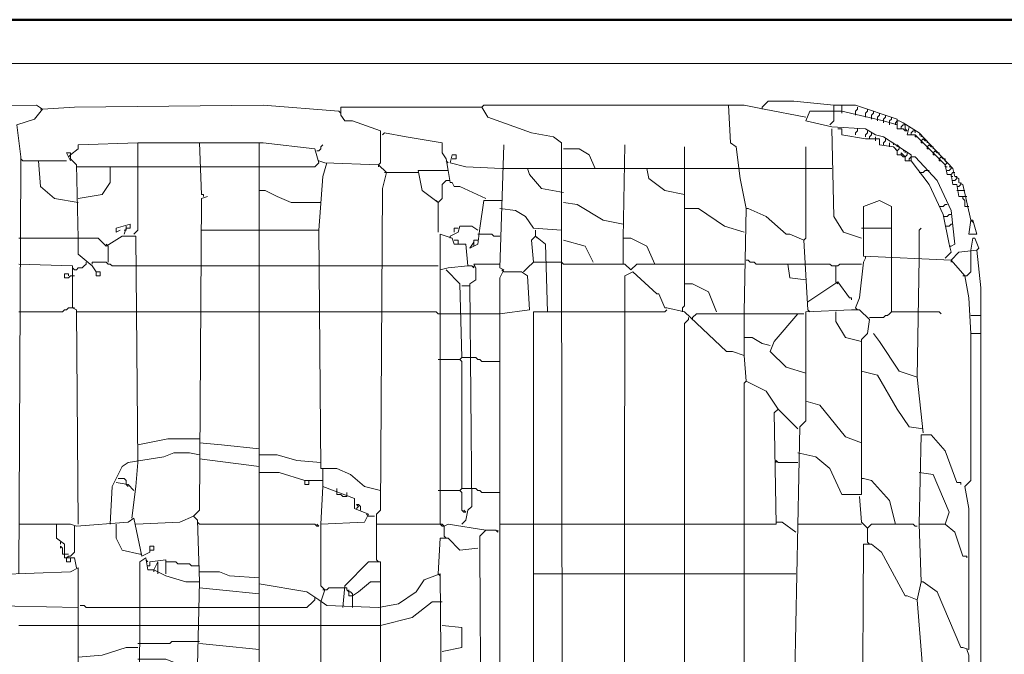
# Model space of a CAD drawing. Header units: millimetres. Extents: x 6435372 to 7248404, y 1559872 to 1886246.
# Tile 84 of 207: x 6812613 to 6813144, y 1853534 to 1853876. Entities that reach past the tile are written whole.
import ezdxf

# ---------------------------------------------------------------- set-up
doc = ezdxf.new("R2010")
doc.units = ezdxf.units.MM
doc.layers.add('matrice DPS', color=122, linetype='Continuous')
doc.layers.add('V-objekty', color=130, linetype='Continuous', lineweight=50)

# ---------------------------------------------------------------- blocks, each defined once
blk = doc.blocks.new('DWG-RYYQ14-20T_top')
at = {"layer": 'V-objekty'}
blk.add_polyline3d([(4.179872, 5.511777, 0), (4.179872, 6.394004, 0), (4.17773, 6.394004, 0), (4.175589, 6.40257, 0), (4.169165, 6.404711, 0), (4.169165, 6.413276, 0), (4.167024, 6.414347, 0), (4.165953, 6.41863, 0), (4.163812, 6.4197, 0), (4.163812, 6.422912, 0), (4.158458, 6.425054, 0), (4.159529, 6.521413, 0), (4.165953, 6.528908, 0), (4.170236, 6.531049, 0), (4.270878, 6.533191, 0), (5.931478, 6.533191, 0)], dxfattribs=at)
at = {"layer": 'V-objekty', "color": 2, "lineweight": 13}
for points in [[(4.283726, 6.503212, 0), (4.284797, 6.517131, 0), (4.289079, 6.517131, 0), (4.296574, 6.511777, 0), (4.299786, 6.511777, 0), (4.304069, 6.509636, 0), (5.904711, 6.509636, 0), (5.906852, 6.503212, 0), (5.916488, 6.503212, 0)], [(4.555675, 6.234475, 0), (4.556745, 6.455032, 0), (4.556745, 6.459315, 0), (4.554604, 6.476445, 0), (4.56424, 6.479657, 0), (4.568522, 6.485011, 0), (4.56531, 6.487152, 0), (4.461456, 6.486081, 0)], [(4.728051, 6.48394, 0), (4.687366, 6.487152, 0), (4.585653, 6.486081, 0), (4.568522, 6.485011, 0)], [(4.847966, 6.4197, 0), (4.847966, 6.466809, 0), (4.843683, 6.470021, 0), (4.831906, 6.472163, 0), (4.808351, 6.480728, 0), (4.805139, 6.486081, 0), (4.729122, 6.486081, 0), (4.729122, 6.481799, 0), (4.731263, 6.478587, 0), (4.735546, 6.478587, 0), (4.750535, 6.473233, 0), (4.750535, 6.456103, 0), (4.749465, 6.455032, 0)], [(4.805139, 6.486081, 0), (4.80621, 6.487152, 0), (4.937901, 6.487152, 0)], [(4.947537, 6.431478, 0), (4.944325, 6.447537, 0), (4.942184, 6.464668, 0), (4.938972, 6.466809, 0), (4.937901, 6.487152, 0), (4.946467, 6.487152, 0), (4.957173, 6.485011, 0), (4.979657, 6.480728, 0)], [(4.956103, 6.486081, 0), (4.959315, 6.489293, 0), (4.973233, 6.489293, 0), (4.994647, 6.487152, 0)], [(4.956103, 6.486081, 0), (4.956103, 6.485011, 0)], [(5.054604, 6.404711, 0), (5.057816, 6.407923, 0), (5.056745, 6.412206, 0), (5.053533, 6.428266, 0), (5.046039, 6.444325, 0), (5.036403, 6.457173, 0), (5.036403, 6.460385, 0), (5.021413, 6.470021, 0), (5.017131, 6.471092, 0), (5.011777, 6.474304, 0), (4.993576, 6.475375, 0), (4.979657, 6.478587, 0), (4.981799, 6.48394, 0), (4.998929, 6.48394, 0), (5.021413, 6.478587, 0), (5.028908, 6.476445, 0), (5.028908, 6.479657, 0), (5.006424, 6.487152, 0), (4.994647, 6.487152, 0), (4.994647, 6.48394, 0)], [(4.998929, 6.48394, 0), (4.998929, 6.487152, 0)], [(5.006424, 6.482869, 0), (5.006424, 6.48394, 0), (5.007495, 6.485011, 0), (5.007495, 6.486081, 0)], [(4.568522, 6.485011, 0), (4.567452, 6.485011, 0)], [(4.728051, 6.48394, 0), (4.729122, 6.482869, 0)], [(4.992505, 6.476445, 0), (4.993576, 6.477516, 0), (4.994647, 6.478587, 0), (4.994647, 6.48394, 0)], [(4.998929, 6.48394, 0), (4.998929, 6.482869, 0)], [(5.006424, 6.482869, 0), (5.006424, 6.481799, 0)], [(5.011777, 6.481799, 0), (5.011777, 6.482869, 0), (5.012848, 6.48394, 0), (5.012848, 6.485011, 0)], [(5.011777, 6.481799, 0), (5.011777, 6.480728, 0)], [(5.014989, 6.480728, 0), (5.014989, 6.481799, 0), (5.01606, 6.482869, 0), (5.01606, 6.48394, 0)], [(5.014989, 6.480728, 0), (5.014989, 6.479657, 0)], [(5.018201, 6.479657, 0), (5.018201, 6.480728, 0), (5.019272, 6.481799, 0), (5.019272, 6.482869, 0)], [(5.021413, 6.478587, 0), (5.021413, 6.479657, 0), (5.022484, 6.480728, 0), (5.022484, 6.481799, 0)], [(5.024625, 6.477516, 0), (5.024625, 6.478587, 0), (5.025696, 6.479657, 0), (5.025696, 6.480728, 0)], [(5.018201, 6.479657, 0), (5.018201, 6.478587, 0)], [(5.021413, 6.478587, 0), (5.021413, 6.477516, 0)], [(5.024625, 6.477516, 0), (5.024625, 6.476445, 0)], [(5.027837, 6.476445, 0), (5.027837, 6.477516, 0), (5.028908, 6.478587, 0), (5.029979, 6.478587, 0)], [(5.034261, 6.473233, 0), (5.033191, 6.473233, 0), (5.03212, 6.474304, 0), (5.028908, 6.474304, 0), (5.028908, 6.476445, 0)], [(5.068522, 6.425054, 0), (5.06424, 6.444325, 0), (5.062099, 6.445396, 0), (5.062099, 6.447537, 0), (5.059957, 6.448608, 0), (5.058887, 6.452891, 0), (5.040685, 6.472163, 0), (5.03212, 6.477516, 0), (5.029979, 6.478587, 0)], [(5.031049, 6.474304, 0), (5.031049, 6.475375, 0), (5.03212, 6.476445, 0)], [(5.033191, 6.475375, 0), (5.033191, 6.476445, 0), (5.03212, 6.476445, 0)], [(5.034261, 6.473233, 0), (5.033191, 6.474304, 0), (5.033191, 6.475375, 0)], [(5.06424, 6.437901, 0), (5.062099, 6.437901, 0), (5.061028, 6.444325, 0), (5.058887, 6.444325, 0), (5.057816, 6.449679, 0), (5.055675, 6.449679, 0), (5.054604, 6.455032, 0), (5.038544, 6.471092, 0), (5.034261, 6.471092, 0), (5.035332, 6.475375, 0)], [(4.786938, 6.45182, 0), (4.785867, 6.458244, 0), (4.783726, 6.461456, 0), (4.783726, 6.466809, 0), (4.764454, 6.470021, 0), (4.752677, 6.472163, 0), (4.751606, 6.471092, 0)], [(5.009636, 6.415418, 0), (5, 6.41863, 0), (4.994647, 6.427195, 0), (4.993576, 6.474304, 0)], [(5.028908, 6.462527, 0), (5.026767, 6.464668, 0), (5.019272, 6.465739, 0), (5.019272, 6.468951, 0), (5.011777, 6.468951, 0), (4.998929, 6.471092, 0), (4.998929, 6.474304, 0), (4.996788, 6.474304, 0)], [(5.006424, 6.471092, 0), (5.006424, 6.472163, 0), (5.007495, 6.473233, 0), (5.007495, 6.474304, 0)], [(5.011777, 6.470021, 0), (5.011777, 6.471092, 0), (5.012848, 6.472163, 0), (5.012848, 6.473233, 0)], [(5.013919, 6.468951, 0), (5.013919, 6.470021, 0), (5.014989, 6.471092, 0), (5.014989, 6.472163, 0)], [(5.017131, 6.46788, 0), (5.017131, 6.470021, 0)], [(5.036403, 6.471092, 0), (5.036403, 6.472163, 0), (5.037473, 6.473233, 0)], [(5.038544, 6.472163, 0), (5.038544, 6.473233, 0), (5.037473, 6.473233, 0)], [(5.039615, 6.470021, 0), (5.038544, 6.470021, 0), (5.038544, 6.471092, 0)], [(5.041756, 6.46788, 0), (5.040685, 6.468951, 0), (5.039615, 6.470021, 0)], [(5.041756, 6.470021, 0), (5.041756, 6.471092, 0), (5.040685, 6.471092, 0)], [(4.583512, 6.460385, 0), (4.587794, 6.463597, 0), (4.587794, 6.465739, 0), (4.619914, 6.466809, 0)], [(4.617773, 6.417559, 0), (4.619914, 6.4197, 0), (4.619914, 6.466809, 0), (4.653105, 6.466809, 0), (4.654176, 6.438972, 0), (4.655246, 6.438972, 0), (4.655246, 6.437901, 0)], [(4.653105, 6.466809, 0), (4.685225, 6.466809, 0)], [(4.783726, 6.109208, 0), (4.782655, 6.234475, 0), (4.77409, 6.231263, 0), (4.769807, 6.224839, 0), (4.760171, 6.218415, 0), (4.749465, 6.216274, 0), (4.721627, 6.217345, 0), (4.717345, 6.220557, 0), (4.710921, 6.224839, 0), (4.685225, 6.229122, 0), (4.685225, 6.466809, 0), (4.687366, 6.466809, 0), (4.715203, 6.463597, 0), (4.717345, 6.456103, 0), (4.715203, 6.453961, 0), (4.685225, 6.453961, 0)], [(4.716274, 6.462527, 0), (4.717345, 6.462527, 0), (4.718415, 6.463597, 0), (4.718415, 6.464668, 0), (4.719486, 6.465739, 0)], [(4.815846, 5.605996, 0), (4.814775, 5.659529, 0), (4.812634, 5.663812, 0), (4.814775, 5.665953, 0), (4.814775, 6.394004, 0), (4.816916, 6.398287, 0), (4.814775, 6.399358, 0), (4.816916, 6.465739, 0)], [(4.898287, 6.401499, 0), (4.894004, 6.411135, 0), (4.885439, 6.415418, 0), (4.881156, 6.415418, 0), (4.882227, 6.465739, 0)], [(4.931478, 6.375803, 0), (4.927195, 6.38651, 0), (4.91863, 6.390792, 0), (4.914347, 6.390792, 0), (4.914347, 6.464668, 0)], [(4.978587, 6.414347, 0), (4.979657, 6.415418, 0), (4.979657, 6.464668, 0)], [(5.021413, 6.465739, 0), (5.021413, 6.466809, 0), (5.022484, 6.46788, 0), (5.022484, 6.468951, 0)], [(5.024625, 6.464668, 0), (5.024625, 6.466809, 0)], [(5.026767, 6.465739, 0), (5.026767, 6.466809, 0)], [(5.028908, 6.462527, 0), (5.027837, 6.463597, 0), (5.026767, 6.464668, 0)], [(5.028908, 6.464668, 0), (5.028908, 6.465739, 0), (5.029979, 6.464668, 0)], [(5.031049, 6.460385, 0), (5.028908, 6.460385, 0), (5.028908, 6.462527, 0), (5.029979, 6.463597, 0), (5.029979, 6.464668, 0)], [(5.041756, 6.46788, 0), (5.042827, 6.468951, 0), (5.043897, 6.46788, 0)], [(5.042827, 6.466809, 0), (5.041756, 6.466809, 0), (5.041756, 6.46788, 0)], [(5.044968, 6.464668, 0), (5.043897, 6.465739, 0), (5.042827, 6.466809, 0)], [(5.044968, 6.466809, 0), (5.044968, 6.46788, 0), (5.043897, 6.46788, 0)], [(5.044968, 6.464668, 0), (5.046039, 6.465739, 0), (5.047109, 6.464668, 0)], [(5.046039, 6.463597, 0), (5.044968, 6.463597, 0), (5.044968, 6.464668, 0)], [(5.04818, 6.463597, 0), (5.04818, 6.464668, 0), (5.047109, 6.464668, 0)], [(4.587794, 6.415418, 0), (4.586724, 6.455032, 0), (4.583512, 6.458244, 0), (4.583512, 6.461456, 0), (4.58137, 6.461456, 0), (4.583512, 6.457173, 0)], [(4.583512, 6.460385, 0), (4.582441, 6.459315, 0)], [(4.815846, 6.452891, 0), (4.796574, 6.453961, 0), (4.788009, 6.456103, 0), (4.789079, 6.460385, 0), (4.791221, 6.460385, 0), (4.791221, 6.458244, 0), (4.789079, 6.458244, 0)], [(4.866167, 6.452891, 0), (4.862955, 6.460385, 0), (4.857602, 6.463597, 0), (4.849036, 6.463597, 0)], [(5.033191, 6.459315, 0), (5.03212, 6.459315, 0), (5.031049, 6.460385, 0), (5.031049, 6.461456, 0), (5.03212, 6.460385, 0), (5.033191, 6.459315, 0)], [(5.033191, 6.461456, 0), (5.033191, 6.462527, 0), (5.03212, 6.462527, 0)], [(5.035332, 6.457173, 0), (5.033191, 6.457173, 0), (5.033191, 6.459315, 0), (5.034261, 6.460385, 0), (5.034261, 6.461456, 0)], [(5.035332, 6.457173, 0), (5.035332, 6.458244, 0), (5.036403, 6.459315, 0), (5.037473, 6.459315, 0)], [(5.057816, 6.411135, 0), (5.059957, 6.412206, 0), (5.057816, 6.430407, 0), (5.050321, 6.446467, 0), (5.038544, 6.459315, 0), (5.037473, 6.459315, 0)], [(5.04818, 6.461456, 0), (5.047109, 6.462527, 0), (5.046039, 6.463597, 0)], [(5.04818, 6.461456, 0), (5.049251, 6.462527, 0), (5.050321, 6.461456, 0)], [(5.049251, 6.460385, 0), (5.04818, 6.460385, 0), (5.04818, 6.461456, 0)], [(5.051392, 6.458244, 0), (5.050321, 6.459315, 0), (5.049251, 6.460385, 0)], [(5.051392, 6.460385, 0), (5.051392, 6.461456, 0), (5.050321, 6.461456, 0)], [(5.051392, 6.458244, 0), (5.052463, 6.459315, 0), (5.053533, 6.458244, 0)], [(4.557816, 6.457173, 0), (4.556745, 6.458244, 0)], [(4.557816, 6.457173, 0), (4.566381, 6.457173, 0)], [(4.587794, 6.43469, 0), (4.574946, 6.436831, 0), (4.567452, 6.443255, 0), (4.566381, 6.457173, 0), (4.58137, 6.457173, 0)], [(4.587794, 6.453961, 0), (4.586724, 6.453961, 0)], [(4.587794, 6.436831, 0), (4.600642, 6.438972, 0), (4.604925, 6.445396, 0), (4.604925, 6.453961, 0), (4.619914, 6.453961, 0)], [(4.587794, 6.453961, 0), (4.604925, 6.453961, 0)], [(4.619914, 6.453961, 0), (4.653105, 6.453961, 0)], [(4.653105, 6.453961, 0), (4.685225, 6.453961, 0)], [(4.748394, 6.24197, 0), (4.748394, 6.266595, 0), (4.750535, 6.268737, 0), (4.751606, 6.442184, 0), (4.753747, 6.450749, 0), (4.749465, 6.455032, 0), (4.720557, 6.456103, 0), (4.717345, 6.457173, 0)], [(4.717345, 6.4197, 0), (4.719486, 6.448608, 0), (4.721627, 6.456103, 0)], [(4.749465, 6.455032, 0), (4.749465, 6.453961, 0)], [(4.786938, 6.456103, 0), (4.785867, 6.457173, 0)], [(5.036403, 6.457173, 0), (5.035332, 6.457173, 0)], [(5.052463, 6.457173, 0), (5.051392, 6.457173, 0), (5.051392, 6.458244, 0)], [(5.054604, 6.455032, 0), (5.053533, 6.456103, 0), (5.052463, 6.457173, 0)], [(5.054604, 6.457173, 0), (5.054604, 6.458244, 0), (5.053533, 6.458244, 0)], [(5.054604, 6.455032, 0), (5.055675, 6.456103, 0), (5.054604, 6.457173, 0)], [(5.055675, 6.453961, 0), (5.054604, 6.453961, 0), (5.054604, 6.455032, 0)], [(5.057816, 6.452891, 0), (5.057816, 6.453961, 0), (5.056745, 6.453961, 0)], [(4.753747, 6.450749, 0), (4.752677, 6.450749, 0)], [(4.753747, 6.450749, 0), (4.770878, 6.450749, 0)], [(4.781585, 6.43469, 0), (4.773019, 6.441113, 0), (4.770878, 6.45182, 0), (4.786938, 6.45182, 0), (4.788009, 6.445396, 0), (4.789079, 6.445396, 0), (4.79015, 6.443255, 0), (4.793362, 6.443255, 0), (4.807281, 6.436831, 0)], [(4.815846, 6.452891, 0), (4.829764, 6.452891, 0)], [(4.849036, 6.440043, 0), (4.837259, 6.442184, 0), (4.830835, 6.449679, 0), (4.829764, 6.452891, 0), (4.849036, 6.452891, 0)], [(4.849036, 6.452891, 0), (4.881156, 6.452891, 0)], [(4.881156, 6.452891, 0), (4.894004, 6.452891, 0)], [(4.914347, 6.438972, 0), (4.90364, 6.441113, 0), (4.895075, 6.447537, 0), (4.894004, 6.452891, 0), (4.914347, 6.452891, 0)], [(4.914347, 6.452891, 0), (4.943255, 6.452891, 0)], [(4.943255, 6.452891, 0), (4.979657, 6.452891, 0)], [(4.979657, 6.452891, 0), (4.993576, 6.452891, 0)], [(5.041756, 6.450749, 0), (5.040685, 6.450749, 0)], [(5.041756, 6.450749, 0), (5.042827, 6.450749, 0), (5.043897, 6.45182, 0), (5.044968, 6.45182, 0)], [(5.044968, 6.45182, 0), (5.046039, 6.45182, 0)], [(5.055675, 6.45182, 0), (5.056745, 6.45182, 0), (5.057816, 6.452891, 0)], [(5.057816, 6.449679, 0), (5.058887, 6.450749, 0), (5.059957, 6.450749, 0)], [(5.058887, 6.448608, 0), (5.057816, 6.448608, 0), (5.057816, 6.449679, 0)], [(4.781585, 6.43469, 0), (4.782655, 6.43576, 0), (4.783726, 6.436831, 0), (4.783726, 6.444325, 0), (4.784797, 6.445396, 0), (4.785867, 6.446467, 0), (4.786938, 6.446467, 0)], [(4.786938, 6.446467, 0), (4.788009, 6.446467, 0)], [(5.058887, 6.446467, 0), (5.059957, 6.446467, 0), (5.061028, 6.447537, 0)], [(5.061028, 6.447537, 0), (5.061028, 6.448608, 0), (5.059957, 6.448608, 0)], [(5.061028, 6.443255, 0), (5.062099, 6.443255, 0), (5.063169, 6.444325, 0)], [(5.063169, 6.444325, 0), (5.063169, 6.445396, 0)], [(4.718415, 6.43469, 0), (4.702355, 6.43469, 0), (4.694861, 6.437901, 0), (4.688437, 6.441113, 0), (4.685225, 6.441113, 0)], [(5.062099, 6.441113, 0), (5.061028, 6.441113, 0)], [(5.062099, 6.441113, 0), (5.06531, 6.441113, 0)], [(4.653105, 6.230193, 0), (4.652034, 6.263383, 0), (4.649893, 6.265525, 0), (4.653105, 6.268737, 0), (4.654176, 6.436831, 0), (4.657388, 6.437901, 0)], [(4.781585, 6.43469, 0), (4.780514, 6.43576, 0)], [(4.781585, 6.43469, 0), (4.781585, 6.41863, 0)], [(4.800857, 6.411135, 0), (4.802998, 6.412206, 0), (4.804069, 6.420771, 0), (4.80621, 6.43576, 0), (4.814775, 6.43576, 0)], [(4.814775, 6.43576, 0), (4.815846, 6.43576, 0)], [(4.881156, 6.422912, 0), (4.87045, 6.425054, 0), (4.856531, 6.433619, 0), (4.849036, 6.43469, 0)], [(5.073876, 5.703426, 0), (5.073876, 6.364026, 0), (5.068522, 6.364026, 0), (5.067452, 6.383298, 0), (5.06531, 6.395075, 0), (5.057816, 6.40364, 0), (5.010707, 6.405782, 0), (5.010707, 6.432548, 0), (5.019272, 6.43576, 0), (5.025696, 6.432548, 0), (5.025696, 6.404711, 0)], [(5.052463, 6.432548, 0), (5.053533, 6.432548, 0), (5.054604, 6.433619, 0), (5.055675, 6.433619, 0)], [(5.067452, 6.432548, 0), (5.06531, 6.432548, 0), (5.06531, 6.43576, 0), (5.06424, 6.436831, 0), (5.06424, 6.437901, 0), (5.066381, 6.437901, 0)], [(4.849036, 5.692719, 0), (4.847966, 6.4197, 0), (4.832976, 6.420771, 0), (4.828694, 6.427195, 0), (4.82334, 6.430407, 0), (4.814775, 6.431478, 0)], [(4.946467, 6.41863, 0), (4.93576, 6.421842, 0), (4.921842, 6.431478, 0), (4.914347, 6.431478, 0)], [(4.946467, 6.375803, 0), (4.947537, 6.431478, 0), (4.948608, 6.431478, 0), (4.958244, 6.427195, 0), (4.968951, 6.417559, 0), (4.971092, 6.417559, 0), (4.978587, 6.414347, 0), (4.980728, 6.376874, 0)], [(5.052463, 6.432548, 0), (5.051392, 6.432548, 0)], [(5.054604, 6.427195, 0), (5.055675, 6.427195, 0), (5.056745, 6.428266, 0), (5.057816, 6.428266, 0)], [(4.61242, 6.417559, 0), (4.61349, 6.420771, 0), (4.615632, 6.420771, 0), (4.615632, 6.422912, 0), (4.608137, 6.420771, 0), (4.608137, 6.41863, 0), (4.610278, 6.4197, 0)], [(5.054604, 6.427195, 0), (5.053533, 6.427195, 0)], [(5.055675, 6.421842, 0), (5.056745, 6.421842, 0), (5.057816, 6.422912, 0), (5.058887, 6.422912, 0)], [(5.068522, 6.425054, 0), (5.069593, 6.425054, 0), (5.071734, 6.417559, 0), (5.067452, 6.417559, 0), (5.068522, 6.425054, 0), (5.069593, 6.423983, 0)], [(4.61242, 6.4197, 0), (4.61349, 6.4197, 0), (4.61349, 6.420771, 0)], [(4.61349, 6.420771, 0), (4.61349, 6.421842, 0)], [(4.654176, 6.4197, 0), (4.685225, 6.4197, 0)], [(4.750535, 6.279443, 0), (4.74197, 6.281585, 0), (4.734475, 6.288009, 0), (4.726981, 6.291221, 0), (4.718415, 6.291221, 0), (4.717345, 6.4197, 0), (4.685225, 6.4197, 0)], [(4.717345, 6.4197, 0), (4.717345, 6.41863, 0)], [(4.782655, 6.261242, 0), (4.782655, 6.417559, 0), (4.789079, 6.415418, 0), (4.79015, 6.412206, 0), (4.796574, 6.412206, 0), (4.797645, 6.400428, 0), (4.786938, 6.399358, 0), (4.782655, 6.398287, 0)], [(4.788009, 6.416488, 0), (4.792291, 6.41863, 0), (4.793362, 6.421842, 0), (4.799786, 6.421842, 0), (4.802998, 6.4197, 0)], [(4.79015, 6.41863, 0), (4.79015, 6.420771, 0), (4.792291, 6.420771, 0)], [(4.814775, 6.416488, 0), (4.811563, 6.416488, 0), (4.810493, 6.417559, 0), (4.802998, 6.417559, 0)], [(4.834047, 6.416488, 0), (4.834047, 6.4197, 0)], [(5.009636, 6.420771, 0), (5.025696, 6.420771, 0)], [(5.040685, 6.404711, 0), (5.040685, 6.4197, 0), (5.041756, 6.420771, 0)], [(5.055675, 6.421842, 0), (5.054604, 6.421842, 0)], [(4.619914, 6.294433, 0), (4.618844, 6.416488, 0), (4.611349, 6.416488, 0), (4.602784, 6.411135, 0), (4.598501, 6.415418, 0), (4.555675, 6.415418, 0)], [(4.59743, 6.397216, 0), (4.595289, 6.400428, 0), (4.587794, 6.406852, 0), (4.587794, 6.415418, 0)], [(4.603854, 6.411135, 0), (4.602784, 6.412206, 0)], [(4.788009, 6.416488, 0), (4.788009, 6.415418, 0)], [(4.792291, 6.412206, 0), (4.792291, 6.414347, 0), (4.79015, 6.414347, 0)], [(4.800857, 6.411135, 0), (4.798715, 6.410064, 0), (4.800857, 6.413276, 0), (4.800857, 6.411135, 0), (4.800857, 6.413276, 0)], [(4.800857, 6.413276, 0), (4.800857, 6.414347, 0), (4.802998, 6.414347, 0)], [(4.840471, 6.375803, 0), (4.8394, 6.412206, 0), (4.834047, 6.416488, 0), (4.831906, 6.414347, 0), (4.832976, 6.40257, 0), (4.840471, 6.40257, 0)], [(4.834047, 6.416488, 0), (4.835118, 6.415418, 0)], [(4.865096, 6.40257, 0), (4.860814, 6.411135, 0), (4.849036, 6.414347, 0)], [(4.881156, 6.40257, 0), (4.881156, 6.415418, 0)], [(5.068522, 6.408994, 0), (5.069593, 6.415418, 0), (5.070664, 6.415418, 0), (5.072805, 6.410064, 0), (5.071734, 6.408994, 0)], [(4.603854, 6.40257, 0), (4.603854, 6.411135, 0)], [(5.057816, 6.411135, 0), (5.056745, 6.411135, 0)], [(5.073876, 6.364026, 0), (5.073876, 6.388651, 0), (5.071734, 6.408994, 0), (5.062099, 6.407923, 0), (5.057816, 6.40364, 0)], [(5.06531, 6.395075, 0), (5.066381, 6.395075, 0), (5.067452, 6.396146, 0), (5.068522, 6.397216, 0), (5.068522, 6.408994, 0)], [(4.587794, 6.261242, 0), (4.586724, 6.376874, 0), (4.584582, 6.377944, 0), (4.584582, 6.400428, 0), (4.555675, 6.401499, 0)], [(4.585653, 6.398287, 0), (4.586724, 6.398287, 0), (4.587794, 6.399358, 0), (4.589936, 6.399358, 0), (4.591006, 6.400428, 0), (4.592077, 6.401499, 0)], [(4.592077, 6.401499, 0), (4.592077, 6.40257, 0)], [(4.619914, 6.400428, 0), (4.605996, 6.400428, 0), (4.604925, 6.401499, 0), (4.603854, 6.401499, 0), (4.602784, 6.40257, 0), (4.595289, 6.40257, 0), (4.595289, 6.401499, 0)], [(4.794433, 6.261242, 0), (4.796574, 6.263383, 0), (4.797645, 6.268737, 0), (4.799786, 6.270878, 0), (4.798715, 6.390792, 0), (4.801927, 6.392934, 0), (4.801927, 6.399358, 0), (4.800857, 6.401499, 0), (4.814775, 6.401499, 0)], [(4.827623, 6.397216, 0), (4.828694, 6.398287, 0), (4.829764, 6.399358, 0), (4.830835, 6.400428, 0), (4.831906, 6.401499, 0), (4.832976, 6.40257, 0)], [(4.849036, 6.401499, 0), (4.847966, 6.40257, 0), (4.840471, 6.40257, 0)], [(4.849036, 6.401499, 0), (4.882227, 6.401499, 0), (4.885439, 6.398287, 0), (4.888651, 6.401499, 0), (4.914347, 6.401499, 0)], [(4.881156, 6.40257, 0), (4.881156, 6.401499, 0)], [(4.914347, 6.401499, 0), (4.946467, 6.401499, 0)], [(4.970021, 6.401499, 0), (4.952891, 6.401499, 0), (4.95182, 6.40257, 0), (4.949679, 6.40257, 0), (4.948608, 6.40364, 0), (4.947537, 6.40364, 0)], [(4.979657, 6.392934, 0), (4.971092, 6.394004, 0), (4.970021, 6.401499, 0), (4.979657, 6.401499, 0)], [(4.995717, 6.400428, 0), (4.993576, 6.400428, 0), (4.992505, 6.401499, 0), (4.979657, 6.401499, 0)], [(4.995717, 6.391863, 0), (4.995717, 6.400428, 0), (4.996788, 6.400428, 0), (4.997859, 6.401499, 0), (5.009636, 6.401499, 0)], [(5.006424, 6.377944, 0), (5.008565, 6.383298, 0), (5.010707, 6.40257, 0), (5.011777, 6.404711, 0)], [(5.011777, 6.404711, 0), (5.011777, 6.405782, 0)], [(5.025696, 6.375803, 0), (5.025696, 6.404711, 0)], [(5.042827, 6.310493, 0), (5.039615, 6.340471, 0), (5.040685, 6.404711, 0)], [(5.057816, 6.40364, 0), (5.057816, 6.40257, 0)], [(4.582441, 6.395075, 0), (4.582441, 6.396146, 0), (4.5803, 6.396146, 0), (4.5803, 6.394004, 0), (4.582441, 6.394004, 0), (4.583512, 6.395075, 0), (4.585653, 6.395075, 0)], [(4.585653, 6.398287, 0), (4.584582, 6.399358, 0)], [(4.59743, 6.397216, 0), (4.599572, 6.397216, 0), (4.599572, 6.395075, 0), (4.59743, 6.395075, 0), (4.59743, 6.397216, 0)], [(4.619914, 6.400428, 0), (4.653105, 6.400428, 0)], [(4.653105, 6.400428, 0), (4.685225, 6.400428, 0)], [(4.685225, 6.400428, 0), (4.718415, 6.400428, 0)], [(4.718415, 6.400428, 0), (4.750535, 6.400428, 0)], [(4.750535, 6.400428, 0), (4.781585, 6.400428, 0)], [(4.794433, 6.351178, 0), (4.793362, 6.390792, 0), (4.785867, 6.398287, 0)], [(4.797645, 6.400428, 0), (4.799786, 6.400428, 0), (4.800857, 6.399358, 0), (4.800857, 6.400428, 0)], [(4.814775, 6.374732, 0), (4.830835, 6.376874, 0), (4.829764, 6.395075, 0), (4.826552, 6.397216, 0), (4.816916, 6.397216, 0)], [(4.816916, 6.397216, 0), (4.815846, 6.398287, 0)], [(4.881156, 5.692719, 0), (4.882227, 6.395075, 0), (4.88651, 6.397216, 0), (4.899358, 6.385439, 0), (4.900428, 6.385439, 0), (4.90364, 6.377944, 0), (4.904711, 6.377944, 0), (4.914347, 6.375803, 0), (4.936831, 6.35439, 0), (4.940043, 6.35439, 0), (4.946467, 6.352248, 0), (4.947537, 6.33833, 0), (4.958244, 6.332976, 0), (4.964668, 6.32334, 0), (4.962527, 6.321199, 0), (4.963597, 6.261242, 0), (4.881156, 6.261242, 0)], [(4.913276, 6.376874, 0), (4.913276, 6.377944, 0), (4.914347, 6.379015, 0), (4.914347, 6.390792, 0)], [(4.980728, 6.381156, 0), (4.996788, 6.391863, 0), (5.003212, 6.383298, 0), (5.004283, 6.383298, 0), (5.004283, 6.382227, 0)], [(4.995717, 6.391863, 0), (4.996788, 6.390792, 0)], [(5.06531, 6.395075, 0), (5.06424, 6.395075, 0)], [(4.794433, 6.389722, 0), (4.798715, 6.389722, 0)], [(4.555675, 6.375803, 0), (4.579229, 6.375803, 0), (4.5803, 6.376874, 0), (4.58137, 6.376874, 0), (4.582441, 6.377944, 0), (4.584582, 6.377944, 0)], [(4.584582, 6.377944, 0), (4.585653, 6.377944, 0)], [(4.587794, 6.375803, 0), (4.586724, 6.375803, 0)], [(4.587794, 6.375803, 0), (4.619914, 6.375803, 0)], [(4.619914, 6.375803, 0), (4.653105, 6.375803, 0)], [(4.653105, 6.375803, 0), (4.685225, 6.375803, 0)], [(4.685225, 6.375803, 0), (4.718415, 6.375803, 0)], [(4.718415, 6.375803, 0), (4.750535, 6.375803, 0)], [(4.781585, 6.374732, 0), (4.780514, 6.375803, 0), (4.750535, 6.375803, 0)], [(4.781585, 6.374732, 0), (4.794433, 6.374732, 0)], [(4.794433, 6.374732, 0), (4.799786, 6.374732, 0)], [(4.799786, 6.374732, 0), (4.814775, 6.374732, 0)], [(4.832976, 5.755889, 0), (4.832976, 6.375803, 0), (4.849036, 6.375803, 0)], [(4.849036, 6.375803, 0), (4.881156, 6.375803, 0)], [(4.881156, 6.375803, 0), (4.90364, 6.375803, 0), (4.904711, 6.376874, 0)], [(4.913276, 6.376874, 0), (4.913276, 6.375803, 0)], [(4.979657, 6.342612, 0), (4.968951, 6.345824, 0), (4.960385, 6.35439, 0), (4.962527, 6.359743, 0), (4.975375, 6.374732, 0), (4.920771, 6.374732, 0), (4.91863, 6.372591, 0)], [(4.946467, 6.352248, 0), (4.946467, 6.375803, 0)], [(4.973233, 6.154176, 0), (4.976445, 6.313704, 0), (4.979657, 6.316916, 0), (4.979657, 6.375803, 0), (5.004283, 6.376874, 0), (5.008565, 6.376874, 0), (5.013919, 6.37152, 0), (5.012848, 6.364026, 0), (5.009636, 6.360814, 0), (5.009636, 6.277302, 0), (4.998929, 6.277302, 0), (4.992505, 6.291221, 0), (4.985011, 6.297645, 0), (4.975375, 6.299786, 0)], [(4.975375, 6.374732, 0), (4.978587, 6.374732, 0)], [(4.980728, 6.376874, 0), (4.981799, 6.375803, 0)], [(5.009636, 6.359743, 0), (5.001071, 6.361884, 0), (4.995717, 6.37045, 0), (4.995717, 6.375803, 0)], [(5.006424, 6.377944, 0), (5.007495, 6.376874, 0)], [(5.013919, 6.372591, 0), (5.021413, 6.372591, 0), (5.022484, 6.373662, 0), (5.023555, 6.373662, 0), (5.024625, 6.374732, 0), (5.025696, 6.375803, 0), (5.040685, 6.375803, 0)], [(5.040685, 6.375803, 0), (5.051392, 6.375803, 0), (5.052463, 6.374732, 0)], [(4.914347, 6.261242, 0), (4.914347, 6.369379, 0), (4.915418, 6.37045, 0), (4.916488, 6.37152, 0), (4.916488, 6.372591, 0)], [(4.91863, 6.372591, 0), (4.91863, 6.37152, 0)], [(5.068522, 6.373662, 0), (5.073876, 6.373662, 0)], [(5.012848, 6.036403, 0), (5.011777, 6.057816, 0), (5.009636, 6.059957, 0), (5.010707, 6.250535, 0), (5.014989, 6.250535, 0), (5.020343, 6.246253, 0), (5.033191, 6.222698, 0), (5.034261, 6.222698, 0), (5.039615, 6.220557, 0), (5.041756, 6.230193, 0), (5.042827, 6.230193, 0), (5.050321, 6.224839, 0), (5.063169, 6.194861, 0), (5.06424, 6.194861, 0), (5.067452, 6.19379, 0), (5.067452, 6.269807, 0), (5.06531, 6.281585, 0), (5.068522, 6.284797, 0), (5.068522, 6.364026, 0)], [(5.039615, 6.340471, 0), (5.029979, 6.343683, 0), (5.019272, 6.359743, 0), (5.01606, 6.364026, 0)], [(4.960385, 6.357602, 0), (4.956103, 6.358672, 0), (4.950749, 6.361884, 0), (4.946467, 6.361884, 0)], [(4.794433, 6.280514, 0), (4.794433, 6.349036, 0), (4.793362, 6.350107, 0), (4.781585, 6.350107, 0)], [(4.793362, 6.350107, 0), (4.794433, 6.351178, 0), (4.799786, 6.351178, 0)], [(4.814775, 6.349036, 0), (4.805139, 6.349036, 0), (4.804069, 6.350107, 0), (4.802998, 6.350107, 0), (4.801927, 6.351178, 0), (4.799786, 6.351178, 0)], [(5.042827, 6.312634, 0), (5.035332, 6.313704, 0), (5.028908, 6.32334, 0), (5.018201, 6.341542, 0), (5.009636, 6.343683, 0)], [(4.946467, 6.261242, 0), (4.946467, 6.337259, 0), (4.947537, 6.33833, 0)], [(5.009636, 6.305139, 0), (5.001071, 6.308351, 0), (4.987152, 6.325482, 0), (4.979657, 6.327623, 0)], [(4.975375, 6.312634, 0), (4.964668, 6.32334, 0)], [(4.975375, 6.312634, 0), (4.974304, 6.313704, 0)], [(4.619914, 6.304069, 0), (4.635974, 6.307281, 0), (4.653105, 6.307281, 0)], [(5.040685, 6.261242, 0), (5.041756, 6.309422, 0), (5.047109, 6.309422, 0), (5.054604, 6.300857, 0), (5.061028, 6.283726, 0), (5.063169, 6.283726, 0), (5.063169, 6.282655, 0)], [(4.685225, 6.301927, 0), (4.664882, 6.304069, 0), (4.653105, 6.305139, 0)], [(4.604925, 6.261242, 0), (4.605996, 6.281585, 0), (4.611349, 6.292291, 0), (4.614561, 6.294433, 0), (4.633833, 6.297645, 0), (4.639186, 6.299786, 0), (4.647752, 6.299786, 0), (4.653105, 6.298715, 0)], [(4.685225, 6.292291, 0), (4.653105, 6.296574, 0)], [(4.718415, 6.294433, 0), (4.705567, 6.295503, 0), (4.694861, 6.298715, 0), (4.685225, 6.298715, 0)], [(4.963597, 6.294433, 0), (4.963597, 6.295503, 0), (4.964668, 6.294433, 0), (4.975375, 6.294433, 0)], [(4.616702, 6.264454, 0), (4.618844, 6.281585, 0), (4.619914, 6.294433, 0)], [(4.719486, 6.281585, 0), (4.719486, 6.291221, 0)], [(4.61349, 6.282655, 0), (4.61349, 6.284797, 0), (4.61242, 6.285867, 0), (4.609208, 6.285867, 0)], [(4.70985, 6.284797, 0), (4.695931, 6.289079, 0), (4.685225, 6.289079, 0)], [(4.70985, 6.284797, 0), (4.719486, 6.284797, 0)], [(4.70985, 6.284797, 0), (4.70985, 6.282655, 0), (4.711991, 6.282655, 0), (4.711991, 6.284797, 0)], [(5.010707, 6.285867, 0), (5.009636, 6.285867, 0)], [(5.027837, 6.261242, 0), (5.024625, 6.27409, 0), (5.014989, 6.284797, 0), (5.010707, 6.285867, 0)], [(5.054604, 6.261242, 0), (5.056745, 6.267666, 0), (5.04818, 6.288009, 0), (5.040685, 6.289079, 0)], [(4.617773, 6.279443, 0), (4.614561, 6.282655, 0), (4.608137, 6.283726, 0)], [(4.61349, 6.282655, 0), (4.614561, 6.281585, 0)], [(4.617773, 6.279443, 0), (4.616702, 6.280514, 0)], [(4.718415, 6.219486, 0), (4.720557, 6.22591, 0), (4.718415, 6.228051, 0), (4.718415, 6.261242, 0), (4.74197, 6.262313, 0), (4.744111, 6.266595, 0), (4.736617, 6.269807, 0), (4.736617, 6.275161, 0), (4.719486, 6.281585, 0), (4.718415, 6.261242, 0)], [(4.726981, 6.279443, 0), (4.726981, 6.280514, 0)], [(4.732334, 6.277302, 0), (4.732334, 6.276231, 0), (4.730193, 6.276231, 0), (4.729122, 6.277302, 0), (4.726981, 6.277302, 0), (4.726981, 6.279443, 0)], [(4.796574, 6.267666, 0), (4.795503, 6.267666, 0), (4.794433, 6.268737, 0), (4.794433, 6.278373, 0), (4.793362, 6.279443, 0), (4.781585, 6.279443, 0)], [(4.793362, 6.279443, 0), (4.794433, 6.280514, 0), (4.799786, 6.280514, 0)], [(4.814775, 6.278373, 0), (4.805139, 6.278373, 0), (4.804069, 6.279443, 0), (4.802998, 6.279443, 0), (4.801927, 6.280514, 0), (4.799786, 6.280514, 0)], [(4.732334, 6.277302, 0), (4.732334, 6.278373, 0)], [(5.012848, 6.259101, 0), (5.009636, 6.262313, 0), (5.008565, 6.276231, 0)], [(4.739829, 6.268737, 0), (4.739829, 6.270878, 0), (4.738758, 6.271949, 0), (4.737687, 6.271949, 0), (4.738758, 6.270878, 0), (4.737687, 6.269807, 0)], [(4.796574, 6.267666, 0), (4.795503, 6.268737, 0)], [(4.586724, 6.237687, 0), (4.585653, 6.243041, 0), (4.5803, 6.243041, 0), (4.5803, 6.250535, 0), (4.576017, 6.253747, 0), (4.576017, 6.261242, 0), (4.583512, 6.261242, 0), (4.586724, 6.260171, 0), (4.614561, 6.262313, 0), (4.617773, 6.264454, 0), (4.622056, 6.244111, 0), (4.626338, 6.246253, 0), (4.626338, 6.249465, 0), (4.62848, 6.249465, 0), (4.62848, 6.247323, 0), (4.626338, 6.247323, 0)], [(4.618844, 6.261242, 0), (4.642398, 6.262313, 0), (4.649893, 6.265525, 0)], [(4.649893, 6.265525, 0), (4.650964, 6.264454, 0)], [(4.744111, 6.265525, 0), (4.743041, 6.266595, 0)], [(4.744111, 6.265525, 0), (4.747323, 6.265525, 0)], [(4.458244, 5.614561, 0), (4.457173, 5.96788, 0), (4.458244, 6.0803, 0), (4.474304, 6.076017, 0), (4.476445, 6.255889, 0), (4.478587, 6.25803, 0), (4.487152, 6.25803, 0), (4.490364, 6.255889, 0), (4.504283, 6.255889, 0), (4.510707, 6.249465, 0), (4.512848, 6.238758, 0), (4.524625, 6.233405, 0), (4.583512, 6.235546, 0), (4.587794, 6.237687, 0), (4.587794, 6.216274, 0), (4.536403, 6.217345, 0), (4.528908, 6.22591, 0), (4.528908, 6.233405, 0)], [(4.555675, 6.261242, 0), (4.576017, 6.261242, 0)], [(4.58137, 6.243041, 0), (4.582441, 6.244111, 0), (4.583512, 6.244111, 0), (4.584582, 6.245182, 0), (4.585653, 6.246253, 0), (4.585653, 6.260171, 0)], [(4.620985, 6.245182, 0), (4.611349, 6.247323, 0), (4.608137, 6.253747, 0), (4.608137, 6.261242, 0)], [(4.653105, 6.261242, 0), (4.652034, 6.262313, 0)], [(4.653105, 6.261242, 0), (4.685225, 6.261242, 0)], [(4.717345, 6.260171, 0), (4.716274, 6.260171, 0), (4.715203, 6.261242, 0), (4.685225, 6.261242, 0)], [(4.717345, 6.260171, 0), (4.716274, 6.261242, 0)], [(4.784797, 6.254818, 0), (4.784797, 6.260171, 0), (4.783726, 6.261242, 0), (4.748394, 6.261242, 0)], [(4.784797, 6.260171, 0), (4.783726, 6.260171, 0), (4.782655, 6.261242, 0)], [(4.807281, 6.25803, 0), (4.786938, 6.261242, 0), (4.784797, 6.260171, 0)], [(4.802998, 6.056745, 0), (4.805139, 6.057816, 0), (4.804069, 6.248394, 0), (4.804069, 6.254818, 0), (4.807281, 6.25803, 0), (4.812634, 6.25803, 0), (4.813704, 6.256959, 0), (4.813704, 6.25803, 0)], [(4.814775, 6.261242, 0), (4.832976, 6.261242, 0)], [(4.832976, 6.261242, 0), (4.849036, 6.261242, 0)], [(4.849036, 6.261242, 0), (4.881156, 6.261242, 0)], [(4.914347, 5.692719, 0), (4.914347, 6.261242, 0)], [(4.946467, 5.783726, 0), (4.948608, 5.793362, 0), (4.946467, 5.795503, 0), (4.946467, 6.261242, 0)], [(4.974304, 6.256959, 0), (4.966809, 6.262313, 0), (4.963597, 6.262313, 0)], [(4.975375, 6.261242, 0), (5.009636, 6.261242, 0)], [(5.012848, 6.259101, 0), (5.011777, 6.260171, 0)], [(5.012848, 6.251606, 0), (5.012848, 6.259101, 0), (5.013919, 6.260171, 0), (5.014989, 6.261242, 0), (5.037473, 6.261242, 0), (5.038544, 6.260171, 0), (5.039615, 6.260171, 0)], [(5.041756, 6.230193, 0), (5.040685, 6.261242, 0), (5.054604, 6.261242, 0), (5.059957, 6.256959, 0), (5.06424, 6.244111, 0), (5.066381, 6.244111, 0), (5.066381, 6.243041, 0)], [(4.781585, 6.234475, 0), (4.782655, 6.253747, 0), (4.786938, 6.253747, 0), (4.793362, 6.247323, 0), (4.802998, 6.248394, 0)], [(4.784797, 6.254818, 0), (4.785867, 6.253747, 0)], [(4.578158, 6.250535, 0), (4.578158, 6.251606, 0)], [(4.5803, 6.245182, 0), (4.579229, 6.245182, 0), (4.579229, 6.248394, 0), (4.578158, 6.249465, 0), (4.578158, 6.248394, 0)], [(5.012848, 6.251606, 0), (5.013919, 6.250535, 0)], [(4.5803, 6.245182, 0), (4.582441, 6.245182, 0)], [(4.58137, 6.243041, 0), (4.58137, 6.240899, 0), (4.583512, 6.240899, 0), (4.583512, 6.243041, 0)], [(4.619914, 5.689507, 0), (4.620985, 6.240899, 0), (4.624197, 6.243041, 0), (4.625268, 6.236617, 0), (4.62848, 6.236617, 0), (4.634904, 6.233405, 0), (4.64561, 6.230193, 0), (4.653105, 6.230193, 0), (4.652034, 6.185225, 0), (4.648822, 6.183084, 0), (4.634904, 6.188437, 0), (4.619914, 6.188437, 0)], [(4.620985, 6.245182, 0), (4.622056, 6.245182, 0)], [(4.625268, 6.240899, 0), (4.624197, 6.24197, 0)], [(4.634904, 6.234475, 0), (4.634904, 6.24197, 0), (4.626338, 6.240899, 0), (4.626338, 6.238758, 0), (4.625268, 6.238758, 0)], [(4.748394, 6.24197, 0), (4.749465, 6.240899, 0)], [(4.630621, 6.235546, 0), (4.630621, 6.240899, 0), (4.62848, 6.236617, 0)], [(4.62848, 6.236617, 0), (4.62848, 6.235546, 0)], [(4.653105, 6.238758, 0), (4.648822, 6.238758, 0), (4.647752, 6.239829, 0), (4.641328, 6.239829, 0), (4.640257, 6.240899, 0), (4.634904, 6.240899, 0)], [(4.730193, 6.216274, 0), (4.731263, 6.228051, 0), (4.744111, 6.240899, 0), (4.750535, 6.240899, 0), (4.750535, 6.217345, 0)], [(4.630621, 6.235546, 0), (4.630621, 6.234475, 0)], [(4.685225, 6.232334, 0), (4.669165, 6.233405, 0), (4.663812, 6.235546, 0), (4.653105, 6.235546, 0)], [(4.781585, 6.234475, 0), (4.782655, 6.233405, 0)], [(4.832976, 6.234475, 0), (4.849036, 6.234475, 0)], [(4.849036, 6.234475, 0), (4.881156, 6.234475, 0)], [(4.881156, 6.234475, 0), (4.914347, 6.234475, 0)], [(4.914347, 6.234475, 0), (4.946467, 6.234475, 0)], [(4.946467, 6.234475, 0), (4.974304, 6.234475, 0)], [(4.685225, 6.223769, 0), (4.663812, 6.22591, 0), (4.653105, 6.226981, 0)], [(4.684154, 6.147752, 0), (4.684154, 6.148822, 0), (4.685225, 6.149893, 0), (4.685225, 6.229122, 0)], [(4.720557, 6.22591, 0), (4.719486, 6.22591, 0)], [(4.720557, 6.22591, 0), (4.721627, 6.22591, 0), (4.722698, 6.226981, 0), (4.730193, 6.226981, 0)], [(4.735546, 6.216274, 0), (4.735546, 6.223769, 0), (4.734475, 6.224839, 0), (4.733405, 6.224839, 0), (4.732334, 6.22591, 0), (4.732334, 6.226981, 0), (4.730193, 6.226981, 0)], [(4.733405, 6.224839, 0), (4.733405, 6.22591, 0)], [(4.735546, 6.222698, 0), (4.738758, 6.224839, 0), (4.745182, 6.230193, 0), (4.750535, 6.230193, 0)], [(4.715203, 6.220557, 0), (4.715203, 6.221627, 0)], [(4.735546, 6.222698, 0), (4.733405, 6.222698, 0), (4.733405, 6.224839, 0)], [(4.587794, 5.689507, 0), (4.587794, 5.74197, 0), (4.588865, 5.743041, 0), (4.588865, 5.753747, 0), (4.587794, 5.754818, 0), (4.587794, 6.216274, 0)], [(4.619914, 6.216274, 0), (4.592077, 6.216274, 0), (4.591006, 6.217345, 0), (4.588865, 6.217345, 0)], [(4.619914, 6.216274, 0), (4.653105, 6.216274, 0)], [(4.653105, 6.216274, 0), (4.685225, 6.216274, 0)], [(4.685225, 6.216274, 0), (4.710921, 6.216274, 0), (4.711991, 6.217345, 0), (4.713062, 6.218415, 0), (4.714133, 6.219486, 0), (4.715203, 6.220557, 0)], [(4.718415, 6.147752, 0), (4.718415, 6.219486, 0)], [(4.750535, 6.206638, 0), (4.767666, 6.210921, 0), (4.778373, 6.219486, 0), (4.783726, 6.219486, 0)], [(4.750535, 6.148822, 0), (4.750535, 6.217345, 0)], [(5.042827, 6.179872, 0), (5.039615, 6.220557, 0)], [(4.555675, 6.206638, 0), (4.587794, 6.206638, 0)], [(4.587794, 6.206638, 0), (4.619914, 6.206638, 0)], [(4.619914, 6.206638, 0), (4.653105, 6.206638, 0)], [(4.653105, 6.206638, 0), (4.685225, 6.206638, 0)], [(4.685225, 6.206638, 0), (4.718415, 6.206638, 0)], [(4.718415, 6.206638, 0), (4.750535, 6.206638, 0)], [(4.783726, 6.192719, 0), (4.794433, 6.194861, 0), (4.794433, 6.205567, 0), (4.783726, 6.206638, 0)], [(4.587794, 6.189507, 0), (4.600642, 6.190578, 0), (4.61349, 6.194861, 0), (4.619914, 6.194861, 0)], [(4.619914, 6.197002, 0), (4.637045, 6.197002, 0), (4.638116, 6.198073, 0), (4.653105, 6.198073, 0)], [(4.685225, 6.19379, 0), (4.663812, 6.195931, 0), (4.653105, 6.197002, 0)], [(5.06531, 6.134904, 0), (5.068522, 6.137045, 0), (5.067452, 6.190578, 0), (5.066381, 6.19379, 0)]]:
    blk.add_polyline3d(points, dxfattribs=at)

msp = doc.modelspace()

# ---------------------------------------------------------------- block references
at = {"layer": 'matrice DPS', "xscale": 1000, "yscale": 1000, "zscale": 1000}
msp.add_blockref('DWG-RYYQ14-20T_top', (6808057.27, 1847342.73), dxfattribs=at)

doc.saveas('drawing.dxf')
